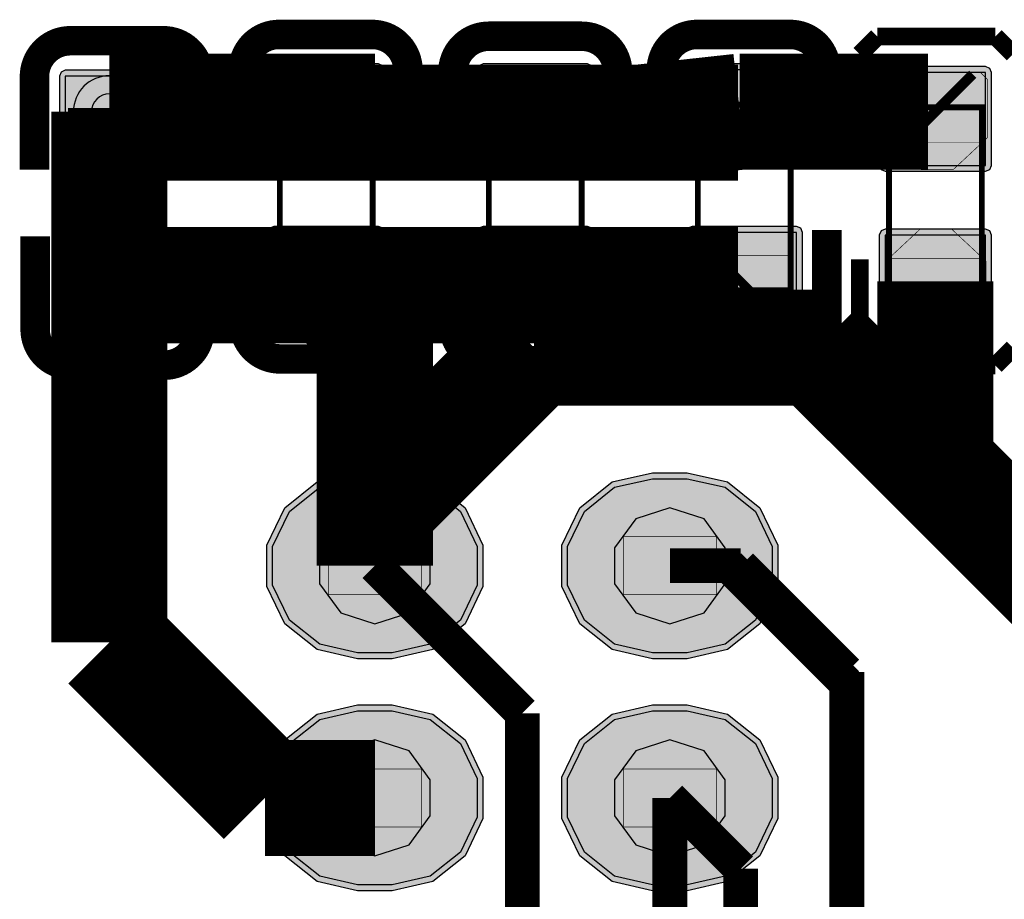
# Model space of a CAD drawing. Header units: millimetres. Extents: x -8 to 125, y -6 to 113.
# Tile 140 of 142: x 106 to 114, y 89 to 96. Entities that reach past the tile are written whole.
import ezdxf

# ---------------------------------------------------------------- set-up
doc = ezdxf.new("R2010")
doc.units = ezdxf.units.MM
for name, color, linetype, true_color in [('Bottom Layer', 7, 'Continuous', 0x0000ff), ('Bottom Paste Mask Layer', 7, 'Continuous', 0x800000), ('Bottom Silkscreen Layer', 7, 'Continuous', 0x66cc33), ('Bottom Solder Mask Layer', 7, 'Continuous', 0xaa00ff), ('Component Marking Layer', 7, 'Continuous', 0x66ffcc), ('Component Shape Layer', 7, 'Continuous', 0x00cccc), ('Hole Layer', 7, 'Continuous', 0x222222), ('Inner1', 7, 'Continuous', 0x999966), ('Multi-Layer', 7, 'Continuous', 0xc0c0c0), ('Pin Soldering Layer', 7, 'Continuous', 0xcc9999), ('Top Layer', 7, 'Continuous', 0xff0000), ('Top Paste Mask Layer', 7, 'Continuous', 0x808080), ('Top Solder Mask Layer', 7, 'Continuous', 0x800080)]:
    doc.layers.add(name, color=color, linetype=linetype, true_color=true_color)

msp = doc.modelspace()

# ---------------------------------------------------------------- hatches: boundary and pattern name
at = {"layer": 'Bottom Layer'}
for points in [[(107.1999, 95.8105), (106.2999, 95.8105), (106.2999, 95.0105), (107.1999, 95.0105)], [(108.9973, 95.8648), (108.0973, 95.8648), (108.0973, 95.0648), (108.9973, 95.0648)], [(109.8973, 95.0648), (110.7973, 95.0648), (110.7973, 95.8648), (109.8973, 95.8648)], [(112.5973, 95.8648), (111.6973, 95.8648), (111.6973, 95.0648), (112.5973, 95.0648)], [(114.2242, 95.8421), (113.3602, 95.8421), (113.3602, 95.0421), (114.2242, 95.0421)], [(108.9973, 94.4648), (108.0973, 94.4648), (108.0973, 93.6648), (108.9973, 93.6648)], [(109.8973, 93.6648), (110.7973, 93.6648), (110.7973, 94.4648), (109.8973, 94.4648)], [(112.5973, 94.4648), (111.6973, 94.4648), (111.6973, 93.6648), (112.5973, 93.6648)], [(107.1999, 94.4104), (106.2999, 94.4104), (106.2999, 93.6104), (107.1999, 93.6104)], [(114.2242, 94.4423), (113.3602, 94.4423), (113.3602, 93.6423), (114.2242, 93.6423)], [(108.816, 90.8432), (108.4906, 90.9175), (108.2297, 91.1256), (108.0848, 91.4263), (108.0848, 91.7601), (108.2297, 92.0608), (108.4906, 92.2689), (108.816, 92.3432), (109.1161, 92.3432), (109.4416, 92.2689), (109.7025, 92.0608), (109.8473, 91.7601), (109.8473, 91.4263), (109.7025, 91.1256), (109.4416, 90.9175), (109.1161, 90.8432)], [(111.356, 90.8432), (111.0306, 90.9175), (110.7697, 91.1256), (110.6248, 91.4263), (110.6248, 91.7601), (110.7697, 92.0608), (111.0306, 92.2689), (111.356, 92.3432), (111.6561, 92.3432), (111.9816, 92.2689), (112.2425, 92.0608), (112.3873, 91.7601), (112.3873, 91.4263), (112.2425, 91.1256), (111.9816, 90.9175), (111.6561, 90.8432)], [(108.816, 88.8432), (108.4906, 88.9175), (108.2297, 89.1256), (108.0848, 89.4263), (108.0848, 89.7601), (108.2297, 90.0608), (108.4906, 90.2689), (108.816, 90.3432), (109.1161, 90.3432), (109.4416, 90.2689), (109.7025, 90.0608), (109.8473, 89.7601), (109.8473, 89.4263), (109.7025, 89.1256), (109.4416, 88.9175), (109.1161, 88.8432)], [(111.356, 88.8432), (111.0306, 88.9175), (110.7697, 89.1256), (110.6248, 89.4263), (110.6248, 89.7601), (110.7697, 90.0608), (111.0306, 90.2689), (111.356, 90.3432), (111.6561, 90.3432), (111.9816, 90.2689), (112.2425, 90.0608), (112.3873, 89.7601), (112.3873, 89.4263), (112.2425, 89.1256), (111.9816, 88.9175), (111.6561, 88.8432)]]:
    msp.add_hatch(color=256, dxfattribs=at).paths.add_polyline_path(points)
at = {"layer": 'Bottom Paste Mask Layer'}
for points in [[(107.1999, 95.8105), (106.2999, 95.8105), (106.2999, 95.0105), (107.1999, 95.0105)], [(108.9973, 95.8648), (108.0973, 95.8648), (108.0973, 95.0648), (108.9973, 95.0648)], [(109.8973, 95.0648), (110.7973, 95.0648), (110.7973, 95.8648), (109.8973, 95.8648)], [(112.5973, 95.8648), (111.6973, 95.8648), (111.6973, 95.0648), (112.5973, 95.0648)], [(113.9465, 95.0062), (113.67, 95.0062), (113.3762, 95.2804), (113.3762, 95.7837), (113.4402, 95.8477), (114.1762, 95.8477), (114.2402, 95.7837), (114.2402, 95.2804)], [(108.9973, 94.4648), (108.0973, 94.4648), (108.0973, 93.6648), (108.9973, 93.6648)], [(109.8973, 93.6648), (110.7973, 93.6648), (110.7973, 94.4648), (109.8973, 94.4648)], [(112.5973, 94.4648), (111.6973, 94.4648), (111.6973, 93.6648), (112.5973, 93.6648)], [(113.9352, 94.4906), (113.6587, 94.4906), (113.3649, 94.2164), (113.3649, 93.7131), (113.429, 93.6491), (114.1649, 93.6491), (114.229, 93.7131), (114.229, 94.2164)], [(107.1999, 94.4104), (106.2999, 94.4104), (106.2999, 93.6104), (107.1999, 93.6104)]]:
    msp.add_hatch(color=256, dxfattribs=at).paths.add_polyline_path(points)
at = {"layer": 'Bottom Solder Mask Layer'}
for points in [[(108.9973, 95.9156), (108.0973, 95.9156), (108.0613, 95.9007), (108.0465, 95.8648), (108.0465, 95.0648), (108.0613, 95.0289), (108.0973, 95.014), (108.9973, 95.014), (109.0332, 95.0289), (109.0481, 95.0648), (109.0481, 95.8648), (109.0332, 95.9007)], [(109.8973, 95.014), (110.7973, 95.014), (110.8332, 95.0289), (110.8481, 95.0648), (110.8481, 95.8648), (110.8332, 95.9007), (110.7973, 95.9156), (109.8973, 95.9156), (109.8613, 95.9007), (109.8465, 95.8648), (109.8465, 95.0648), (109.8613, 95.0289)], [(112.5973, 95.9156), (111.6973, 95.9156), (111.6613, 95.9007), (111.6465, 95.8648), (111.6465, 95.0648), (111.6613, 95.0289), (111.6973, 95.014), (112.5973, 95.014), (112.6332, 95.0289), (112.6481, 95.0648), (112.6481, 95.8648), (112.6332, 95.9007)], [(114.2242, 95.8929), (113.3602, 95.8929), (113.3243, 95.878), (113.3094, 95.8421), (113.3094, 95.0421), (113.3243, 95.0062), (113.3602, 94.9913), (114.2242, 94.9913), (114.2602, 95.0062), (114.275, 95.0421), (114.275, 95.8421), (114.2602, 95.878)], [(107.1999, 95.8613), (106.2999, 95.8613), (106.264, 95.8464), (106.2491, 95.8105), (106.2491, 95.0105), (106.264, 94.9746), (106.2999, 94.9597), (107.1999, 94.9597), (107.2358, 94.9746), (107.2507, 95.0105), (107.2507, 95.8105), (107.2358, 95.8464)], [(107.1999, 94.4612), (106.2999, 94.4612), (106.264, 94.4464), (106.2491, 94.4104), (106.2491, 93.6104), (106.264, 93.5745), (106.2999, 93.5596), (107.1999, 93.5596), (107.2358, 93.5745), (107.2507, 93.6104), (107.2507, 94.4104), (107.2358, 94.4464)], [(108.9973, 94.5156), (108.0973, 94.5156), (108.0613, 94.5007), (108.0465, 94.4648), (108.0465, 93.6648), (108.0613, 93.6288), (108.0973, 93.614), (108.9973, 93.614), (109.0332, 93.6288), (109.0481, 93.6648), (109.0481, 94.4648), (109.0332, 94.5007)], [(109.8973, 93.614), (110.7973, 93.614), (110.8332, 93.6288), (110.8481, 93.6648), (110.8481, 94.4648), (110.8332, 94.5007), (110.7973, 94.5156), (109.8973, 94.5156), (109.8613, 94.5007), (109.8465, 94.4648), (109.8465, 93.6648), (109.8613, 93.6288)], [(112.5973, 94.5156), (111.6973, 94.5156), (111.6613, 94.5007), (111.6465, 94.4648), (111.6465, 93.6648), (111.6613, 93.6288), (111.6973, 93.614), (112.5973, 93.614), (112.6332, 93.6288), (112.6481, 93.6648), (112.6481, 94.4648), (112.6332, 94.5007)], [(114.2242, 94.4931), (113.3602, 94.4931), (113.3243, 94.4782), (113.3094, 94.4423), (113.3094, 93.6423), (113.3243, 93.6064), (113.3602, 93.5915), (114.2242, 93.5915), (114.2602, 93.6064), (114.275, 93.6423), (114.275, 94.4423), (114.2602, 94.4782)]]:
    msp.add_hatch(color=256, dxfattribs=at).paths.add_polyline_path(points)
at = {"layer": 'Component Marking Layer'}
for points in [[(107.0899, 95.5105, 1), (107.2099, 95.5105, 1)], [(108.8873, 95.5648, 1), (109.0073, 95.5648, 1)], [(112.4873, 95.5648, 1), (112.6073, 95.5648, 1)], [(109.8873, 93.9648, 1), (110.0073, 93.9648, 1)], [(113.3322, 93.9422, 1), (113.4522, 93.9422, 1)]]:
    msp.add_hatch(color=256, dxfattribs=at).paths.add_polyline_path(points)
at = {"layer": 'Hole Layer'}
for points in [[(108.9658, 92.0933), (108.6719, 91.9978), (108.4902, 91.7478), (108.4902, 91.4387), (108.6719, 91.1886), (108.9658, 91.0931), (108.9661, 91.0931), (109.2601, 91.1886), (109.4417, 91.4387), (109.4417, 91.7478), (109.2601, 91.9978), (108.9661, 92.0933)], [(111.5058, 92.0933), (111.2119, 91.9978), (111.0302, 91.7478), (111.0302, 91.4387), (111.2119, 91.1886), (111.5058, 91.0931), (111.5061, 91.0931), (111.8001, 91.1886), (111.9817, 91.4387), (111.9817, 91.7478), (111.8001, 91.9978), (111.5061, 92.0933)], [(108.9658, 90.0933), (108.6719, 89.9978), (108.4902, 89.7478), (108.4902, 89.4387), (108.6719, 89.1886), (108.9658, 89.0931), (108.9661, 89.0931), (109.2601, 89.1886), (109.4417, 89.4387), (109.4417, 89.7478), (109.2601, 89.9978), (108.9661, 90.0933)], [(111.5058, 90.0933), (111.2119, 89.9978), (111.0302, 89.7478), (111.0302, 89.4387), (111.2119, 89.1886), (111.5058, 89.0931), (111.5061, 89.0931), (111.8001, 89.1886), (111.9817, 89.4387), (111.9817, 89.7478), (111.8001, 89.9978), (111.5061, 90.0933)]]:
    msp.add_hatch(color=256, dxfattribs=at).paths.add_polyline_path(points)
at = {"layer": 'Multi-Layer'}
for points in [[(108.816, 90.8432), (108.4906, 90.9175), (108.2297, 91.1256), (108.0848, 91.4263), (108.0848, 91.7601), (108.2297, 92.0608), (108.4906, 92.2689), (108.816, 92.3432), (109.1161, 92.3432), (109.4416, 92.2689), (109.7025, 92.0608), (109.8473, 91.7601), (109.8473, 91.4263), (109.7025, 91.1256), (109.4416, 90.9175), (109.1161, 90.8432)], [(108.816, 90.8432), (108.4906, 90.9175), (108.2297, 91.1256), (108.0848, 91.4263), (108.0848, 91.7601), (108.2297, 92.0608), (108.4906, 92.2689), (108.816, 92.3432), (109.1161, 92.3432), (109.4416, 92.2689), (109.7025, 92.0608), (109.8473, 91.7601), (109.8473, 91.4263), (109.7025, 91.1256), (109.4416, 90.9175), (109.1161, 90.8432)], [(108.816, 90.8432), (108.4906, 90.9175), (108.2297, 91.1256), (108.0848, 91.4263), (108.0848, 91.7601), (108.2297, 92.0608), (108.4906, 92.2689), (108.816, 92.3432), (109.1161, 92.3432), (109.4416, 92.2689), (109.7025, 92.0608), (109.8473, 91.7601), (109.8473, 91.4263), (109.7025, 91.1256), (109.4416, 90.9175), (109.1161, 90.8432)], [(111.356, 90.8432), (111.0306, 90.9175), (110.7697, 91.1256), (110.6248, 91.4263), (110.6248, 91.7601), (110.7697, 92.0608), (111.0306, 92.2689), (111.356, 92.3432), (111.6561, 92.3432), (111.9816, 92.2689), (112.2425, 92.0608), (112.3873, 91.7601), (112.3873, 91.4263), (112.2425, 91.1256), (111.9816, 90.9175), (111.6561, 90.8432)], [(111.356, 90.8432), (111.0306, 90.9175), (110.7697, 91.1256), (110.6248, 91.4263), (110.6248, 91.7601), (110.7697, 92.0608), (111.0306, 92.2689), (111.356, 92.3432), (111.6561, 92.3432), (111.9816, 92.2689), (112.2425, 92.0608), (112.3873, 91.7601), (112.3873, 91.4263), (112.2425, 91.1256), (111.9816, 90.9175), (111.6561, 90.8432)], [(111.356, 90.8432), (111.0306, 90.9175), (110.7697, 91.1256), (110.6248, 91.4263), (110.6248, 91.7601), (110.7697, 92.0608), (111.0306, 92.2689), (111.356, 92.3432), (111.6561, 92.3432), (111.9816, 92.2689), (112.2425, 92.0608), (112.3873, 91.7601), (112.3873, 91.4263), (112.2425, 91.1256), (111.9816, 90.9175), (111.6561, 90.8432)], [(108.816, 88.8432), (108.4906, 88.9175), (108.2297, 89.1256), (108.0848, 89.4263), (108.0848, 89.7601), (108.2297, 90.0608), (108.4906, 90.2689), (108.816, 90.3432), (109.1161, 90.3432), (109.4416, 90.2689), (109.7025, 90.0608), (109.8473, 89.7601), (109.8473, 89.4263), (109.7025, 89.1256), (109.4416, 88.9175), (109.1161, 88.8432)], [(108.816, 88.8432), (108.4906, 88.9175), (108.2297, 89.1256), (108.0848, 89.4263), (108.0848, 89.7601), (108.2297, 90.0608), (108.4906, 90.2689), (108.816, 90.3432), (109.1161, 90.3432), (109.4416, 90.2689), (109.7025, 90.0608), (109.8473, 89.7601), (109.8473, 89.4263), (109.7025, 89.1256), (109.4416, 88.9175), (109.1161, 88.8432)], [(108.816, 88.8432), (108.4906, 88.9175), (108.2297, 89.1256), (108.0848, 89.4263), (108.0848, 89.7601), (108.2297, 90.0608), (108.4906, 90.2689), (108.816, 90.3432), (109.1161, 90.3432), (109.4416, 90.2689), (109.7025, 90.0608), (109.8473, 89.7601), (109.8473, 89.4263), (109.7025, 89.1256), (109.4416, 88.9175), (109.1161, 88.8432)], [(111.356, 88.8432), (111.0306, 88.9175), (110.7697, 89.1256), (110.6248, 89.4263), (110.6248, 89.7601), (110.7697, 90.0608), (111.0306, 90.2689), (111.356, 90.3432), (111.6561, 90.3432), (111.9816, 90.2689), (112.2425, 90.0608), (112.3873, 89.7601), (112.3873, 89.4263), (112.2425, 89.1256), (111.9816, 88.9175), (111.6561, 88.8432)], [(111.356, 88.8432), (111.0306, 88.9175), (110.7697, 89.1256), (110.6248, 89.4263), (110.6248, 89.7601), (110.7697, 90.0608), (111.0306, 90.2689), (111.356, 90.3432), (111.6561, 90.3432), (111.9816, 90.2689), (112.2425, 90.0608), (112.3873, 89.7601), (112.3873, 89.4263), (112.2425, 89.1256), (111.9816, 88.9175), (111.6561, 88.8432)], [(111.356, 88.8432), (111.0306, 88.9175), (110.7697, 89.1256), (110.6248, 89.4263), (110.6248, 89.7601), (110.7697, 90.0608), (111.0306, 90.2689), (111.356, 90.3432), (111.6561, 90.3432), (111.9816, 90.2689), (112.2425, 90.0608), (112.3873, 89.7601), (112.3873, 89.4263), (112.2425, 89.1256), (111.9816, 88.9175), (111.6561, 88.8432)]]:
    msp.add_hatch(color=256, dxfattribs=at).paths.add_polyline_path(points)
at = {"layer": 'Pin Soldering Layer'}
for points in [[(108.9473, 95.5648), (108.1473, 95.5648), (108.1473, 95.2648), (108.9473, 95.2648)], [(109.9473, 95.5648), (110.7473, 95.5648), (110.7473, 95.2648), (109.9473, 95.2648)], [(112.5473, 95.5648), (111.7473, 95.5648), (111.7473, 95.2648), (112.5473, 95.2648)], [(107.1499, 95.5105), (106.3499, 95.5105), (106.3499, 95.2105), (107.1499, 95.2105)], [(113.3922, 95.5421), (113.3922, 95.2421), (114.1922, 95.2421), (114.1922, 95.5421)], [(107.1499, 93.9105), (106.3499, 93.9105), (106.3499, 94.2105), (107.1499, 94.2105)], [(108.9473, 93.9648), (108.1473, 93.9648), (108.1473, 94.2648), (108.9473, 94.2648)], [(109.9473, 93.9648), (110.7473, 93.9648), (110.7473, 94.2648), (109.9473, 94.2648)], [(112.5473, 93.9648), (111.7473, 93.9648), (111.7473, 94.2648), (112.5473, 94.2648)], [(113.3922, 94.2423), (113.3922, 93.9423), (114.1922, 93.9423), (114.1922, 94.2423)], [(108.5661, 91.8432), (109.3661, 91.8432), (109.3661, 91.3432), (108.5661, 91.3432)], [(111.1061, 91.8432), (111.9061, 91.8432), (111.9061, 91.3432), (111.1061, 91.3432)], [(108.5661, 89.8432), (109.3661, 89.8432), (109.3661, 89.3432), (108.5661, 89.3432)], [(111.1061, 89.8432), (111.9061, 89.8432), (111.9061, 89.3432), (111.1061, 89.3432)]]:
    msp.add_hatch(color=256, dxfattribs=at).paths.add_polyline_path(points)
at = {"layer": 'Top Layer'}
for points in [[(108.816, 90.8432), (108.4906, 90.9175), (108.2297, 91.1256), (108.0848, 91.4263), (108.0848, 91.7601), (108.2297, 92.0608), (108.4906, 92.2689), (108.816, 92.3432), (109.1161, 92.3432), (109.4416, 92.2689), (109.7025, 92.0608), (109.8473, 91.7601), (109.8473, 91.4263), (109.7025, 91.1256), (109.4416, 90.9175), (109.1161, 90.8432)], [(111.356, 90.8432), (111.0306, 90.9175), (110.7697, 91.1256), (110.6248, 91.4263), (110.6248, 91.7601), (110.7697, 92.0608), (111.0306, 92.2689), (111.356, 92.3432), (111.6561, 92.3432), (111.9816, 92.2689), (112.2425, 92.0608), (112.3873, 91.7601), (112.3873, 91.4263), (112.2425, 91.1256), (111.9816, 90.9175), (111.6561, 90.8432)], [(108.816, 88.8432), (108.4906, 88.9175), (108.2297, 89.1256), (108.0848, 89.4263), (108.0848, 89.7601), (108.2297, 90.0608), (108.4906, 90.2689), (108.816, 90.3432), (109.1161, 90.3432), (109.4416, 90.2689), (109.7025, 90.0608), (109.8473, 89.7601), (109.8473, 89.4263), (109.7025, 89.1256), (109.4416, 88.9175), (109.1161, 88.8432)], [(111.356, 88.8432), (111.0306, 88.9175), (110.7697, 89.1256), (110.6248, 89.4263), (110.6248, 89.7601), (110.7697, 90.0608), (111.0306, 90.2689), (111.356, 90.3432), (111.6561, 90.3432), (111.9816, 90.2689), (112.2425, 90.0608), (112.3873, 89.7601), (112.3873, 89.4263), (112.2425, 89.1256), (111.9816, 88.9175), (111.6561, 88.8432)]]:
    msp.add_hatch(color=256, dxfattribs=at).paths.add_polyline_path(points)
at = {"layer": 'Top Paste Mask Layer'}
for points in [[(108.816, 90.8432), (108.4906, 90.9175), (108.2297, 91.1256), (108.0848, 91.4263), (108.0848, 91.7601), (108.2297, 92.0608), (108.4906, 92.2689), (108.816, 92.3432), (109.1161, 92.3432), (109.4416, 92.2689), (109.7025, 92.0608), (109.8473, 91.7601), (109.8473, 91.4263), (109.7025, 91.1256), (109.4416, 90.9175), (109.1161, 90.8432)], [(111.356, 90.8432), (111.0306, 90.9175), (110.7697, 91.1256), (110.6248, 91.4263), (110.6248, 91.7601), (110.7697, 92.0608), (111.0306, 92.2689), (111.356, 92.3432), (111.6561, 92.3432), (111.9816, 92.2689), (112.2425, 92.0608), (112.3873, 91.7601), (112.3873, 91.4263), (112.2425, 91.1256), (111.9816, 90.9175), (111.6561, 90.8432)], [(108.816, 88.8432), (108.4906, 88.9175), (108.2297, 89.1256), (108.0848, 89.4263), (108.0848, 89.7601), (108.2297, 90.0608), (108.4906, 90.2689), (108.816, 90.3432), (109.1161, 90.3432), (109.4416, 90.2689), (109.7025, 90.0608), (109.8473, 89.7601), (109.8473, 89.4263), (109.7025, 89.1256), (109.4416, 88.9175), (109.1161, 88.8432)], [(111.356, 88.8432), (111.0306, 88.9175), (110.7697, 89.1256), (110.6248, 89.4263), (110.6248, 89.7601), (110.7697, 90.0608), (111.0306, 90.2689), (111.356, 90.3432), (111.6561, 90.3432), (111.9816, 90.2689), (112.2425, 90.0608), (112.3873, 89.7601), (112.3873, 89.4263), (112.2425, 89.1256), (111.9816, 88.9175), (111.6561, 88.8432)]]:
    msp.add_hatch(color=256, dxfattribs=at).paths.add_polyline_path(points)
at = {"layer": 'Top Solder Mask Layer'}
for points in [[(108.816, 90.7924), (108.4686, 90.8717), (108.1899, 91.0939), (108.0353, 91.415), (108.0353, 91.7714), (108.1899, 92.0925), (108.4686, 92.3147), (108.816, 92.394), (109.1161, 92.394), (109.4636, 92.3147), (109.7422, 92.0925), (109.8969, 91.7714), (109.8969, 91.415), (109.7422, 91.0939), (109.4636, 90.8717), (109.1161, 90.7924)], [(111.356, 90.7924), (111.0086, 90.8717), (110.73, 91.0939), (110.5753, 91.415), (110.5753, 91.7714), (110.73, 92.0925), (111.0086, 92.3147), (111.356, 92.394), (111.6561, 92.394), (112.0036, 92.3147), (112.2822, 92.0925), (112.4369, 91.7714), (112.4369, 91.415), (112.2822, 91.0939), (112.0036, 90.8717), (111.6561, 90.7924)], [(108.816, 88.7924), (108.4686, 88.8717), (108.1899, 89.0939), (108.0353, 89.415), (108.0353, 89.7714), (108.1899, 90.0925), (108.4686, 90.3147), (108.816, 90.394), (109.1161, 90.394), (109.4636, 90.3147), (109.7422, 90.0925), (109.8969, 89.7714), (109.8969, 89.415), (109.7422, 89.0939), (109.4636, 88.8717), (109.1161, 88.7924)], [(111.356, 88.7924), (111.0086, 88.8717), (110.73, 89.0939), (110.5753, 89.415), (110.5753, 89.7714), (110.73, 90.0925), (111.0086, 90.3147), (111.356, 90.394), (111.6561, 90.394), (112.0036, 90.3147), (112.2822, 90.0925), (112.4369, 89.7714), (112.4369, 89.415), (112.2822, 89.0939), (112.0036, 88.8717), (111.6561, 88.7924)]]:
    msp.add_hatch(color=256, dxfattribs=at).paths.add_polyline_path(points)

# ---------------------------------------------------------------- linework, layer by layer
at = {"layer": 'Bottom Layer'}
for points, const_width in [([(111.2522, 95.4105), (112.1079, 95.5042)], 1), ([(112.1079, 95.5042), (112.1473, 95.4648)], 1), ([(112.1079, 95.5042), (113.7301, 95.5042)], 1), ([(113.7301, 95.5042), (113.7922, 95.4421)], 1), ([(111.2522, 95.4105), (106.7499, 95.4105)], 1), ([(112.0929, 95.4105), (111.2522, 95.4105)], 1), ([(112.1473, 95.4648), (112.0929, 95.4105)], 1), ([(112.1473, 94.0648), (112.0929, 94.0104)], 1), ([(113.7922, 94.0423), (113.7922, 92.4562)], 1), ([(108.5812, 94.0104), (106.7499, 94.0104)], 1), ([(108.9661, 93.6255), (108.5812, 94.0104)], 1), ([(112.0929, 94.0104), (108.5812, 94.0104)], 1), ([(108.9661, 91.5932), (108.9661, 93.6255)], 1), ([(113.7922, 92.4562), (116.8402, 89.4082)], 1), ([(108.9661, 91.5932), (110.2362, 90.3231)], 0.3), ([(112.1152, 91.5932), (111.5061, 91.5932)], 0.3), ([(112.1152, 91.5932), (113.0302, 90.6782)], 0.3), ([(113.0302, 90.6782), (113.0302, 86.5126)], 0.3), ([(110.2362, 90.3231), (110.2362, 87.7318)], 0.3), ([(111.5061, 89.5932), (112.1158, 88.9835)], 0.3), ([(112.1158, 88.9835), (112.1158, 87.3762)], 0.3)]:
    msp.add_lwpolyline(points, dxfattribs=dict(at, const_width=const_width))
for points in [[(107.1999, 95.8105), (106.2999, 95.8105), (106.2999, 95.0105), (107.1999, 95.0105)], [(108.9973, 95.8648), (108.0973, 95.8648), (108.0973, 95.0648), (108.9973, 95.0648)], [(109.8973, 95.0648), (110.7973, 95.0648), (110.7973, 95.8648), (109.8973, 95.8648)], [(112.5973, 95.8648), (111.6973, 95.8648), (111.6973, 95.0648), (112.5973, 95.0648)], [(114.2242, 95.8421), (113.3602, 95.8421), (113.3602, 95.0421), (114.2242, 95.0421)], [(108.9973, 94.4648), (108.0973, 94.4648), (108.0973, 93.6648), (108.9973, 93.6648)], [(109.8973, 93.6648), (110.7973, 93.6648), (110.7973, 94.4648), (109.8973, 94.4648)], [(112.5973, 94.4648), (111.6973, 94.4648), (111.6973, 93.6648), (112.5973, 93.6648)], [(107.1999, 94.4104), (106.2999, 94.4104), (106.2999, 93.6104), (107.1999, 93.6104)], [(114.2242, 94.4423), (113.3602, 94.4423), (113.3602, 93.6423), (114.2242, 93.6423)], [(108.816, 90.8432), (108.4906, 90.9175), (108.2297, 91.1256), (108.0848, 91.4263), (108.0848, 91.7601), (108.2297, 92.0608), (108.4906, 92.2689), (108.816, 92.3432), (109.1161, 92.3432), (109.4416, 92.2689), (109.7025, 92.0608), (109.8473, 91.7601), (109.8473, 91.4263), (109.7025, 91.1256), (109.4416, 90.9175), (109.1161, 90.8432)], [(111.356, 90.8432), (111.0306, 90.9175), (110.7697, 91.1256), (110.6248, 91.4263), (110.6248, 91.7601), (110.7697, 92.0608), (111.0306, 92.2689), (111.356, 92.3432), (111.6561, 92.3432), (111.9816, 92.2689), (112.2425, 92.0608), (112.3873, 91.7601), (112.3873, 91.4263), (112.2425, 91.1256), (111.9816, 90.9175), (111.6561, 90.8432)], [(108.816, 88.8432), (108.4906, 88.9175), (108.2297, 89.1256), (108.0848, 89.4263), (108.0848, 89.7601), (108.2297, 90.0608), (108.4906, 90.2689), (108.816, 90.3432), (109.1161, 90.3432), (109.4416, 90.2689), (109.7025, 90.0608), (109.8473, 89.7601), (109.8473, 89.4263), (109.7025, 89.1256), (109.4416, 88.9175), (109.1161, 88.8432)], [(111.356, 88.8432), (111.0306, 88.9175), (110.7697, 89.1256), (110.6248, 89.4263), (110.6248, 89.7601), (110.7697, 90.0608), (111.0306, 90.2689), (111.356, 90.3432), (111.6561, 90.3432), (111.9816, 90.2689), (112.2425, 90.0608), (112.3873, 89.7601), (112.3873, 89.4263), (112.2425, 89.1256), (111.9816, 88.9175), (111.6561, 88.8432)]]:
    msp.add_lwpolyline(points, close=True, dxfattribs=at)
at = {"layer": 'Bottom Paste Mask Layer'}
for points in [[(107.1999, 95.8105), (106.2999, 95.8105), (106.2999, 95.0105), (107.1999, 95.0105)], [(108.9973, 95.8648), (108.0973, 95.8648), (108.0973, 95.0648), (108.9973, 95.0648)], [(109.8973, 95.0648), (110.7973, 95.0648), (110.7973, 95.8648), (109.8973, 95.8648)], [(112.5973, 95.8648), (111.6973, 95.8648), (111.6973, 95.0648), (112.5973, 95.0648)], [(108.9973, 94.4648), (108.0973, 94.4648), (108.0973, 93.6648), (108.9973, 93.6648)], [(109.8973, 93.6648), (110.7973, 93.6648), (110.7973, 94.4648), (109.8973, 94.4648)], [(112.5973, 94.4648), (111.6973, 94.4648), (111.6973, 93.6648), (112.5973, 93.6648)], [(107.1999, 94.4104), (106.2999, 94.4104), (106.2999, 93.6104), (107.1999, 93.6104)]]:
    msp.add_lwpolyline(points, close=True, dxfattribs=at)
at = {"layer": 'Bottom Paste Mask Layer', "const_width": 0.00508}
for points in [[(113.9465, 95.0062), (113.67, 95.0062), (113.3762, 95.2804), (113.3762, 95.7837), (113.4402, 95.8477), (114.1762, 95.8477), (114.2402, 95.7837), (114.2402, 95.2804)], [(113.9465, 95.0062), (113.67, 95.0062), (113.3762, 95.2804), (113.3762, 95.7837), (113.4402, 95.8477), (114.1762, 95.8477), (114.2402, 95.7837), (114.2402, 95.2804)], [(113.9352, 94.4906), (113.6587, 94.4906), (113.3649, 94.2164), (113.3649, 93.7131), (113.429, 93.6491), (114.1649, 93.6491), (114.229, 93.7131), (114.229, 94.2164)], [(113.9352, 94.4906), (113.6587, 94.4906), (113.3649, 94.2164), (113.3649, 93.7131), (113.429, 93.6491), (114.1649, 93.6491), (114.229, 93.7131), (114.229, 94.2164)]]:
    msp.add_lwpolyline(points, close=True, dxfattribs=at)
at = {"layer": 'Bottom Silkscreen Layer', "const_width": 0.254}
for points in [[(106.3443, 96.116, 0.414214), (106.0345, 95.8061)], [(106.3443, 96.116, 0.414214), (106.0345, 95.8061)], [(107.4541, 95.8061, 0.414239), (107.1443, 96.116)], [(107.4541, 95.8061, 0.414239), (107.1443, 96.116)], [(108.1416, 96.1703, 0.414214), (107.8318, 95.8605)], [(108.1416, 96.1703, 0.414214), (107.8318, 95.8605)], [(109.2515, 95.8605, 0.414239), (108.9416, 96.1703)], [(109.2515, 95.8605, 0.414239), (108.9416, 96.1703)], [(109.9471, 96.1548, 0.414214), (109.6372, 95.845)], [(109.9471, 96.1548, 0.414214), (109.6372, 95.845)], [(111.0569, 95.845, 0.414239), (110.747, 96.1548)], [(111.0569, 95.845, 0.414239), (110.747, 96.1548)], [(111.7417, 96.1703, 0.414214), (111.4318, 95.8605)], [(111.7417, 96.1703, 0.414214), (111.4318, 95.8605)], [(112.8515, 95.8605, 0.414239), (112.5416, 96.1703)], [(112.8515, 95.8605, 0.414239), (112.5416, 96.1703)], [(107.8376, 93.6846, 0.414239), (108.1475, 93.3748)], [(107.8376, 93.6846, 0.414239), (108.1475, 93.3748)], [(108.9475, 93.3748, 0.414214), (109.2573, 93.6846)], [(108.9475, 93.3748, 0.414214), (109.2573, 93.6846)], [(109.643, 93.6691, 0.414239), (109.9529, 93.3593)], [(109.643, 93.6691, 0.414239), (109.9529, 93.3593)], [(110.7529, 93.3593, 0.414214), (111.0627, 93.6691)], [(110.7529, 93.3593, 0.414214), (111.0627, 93.6691)], [(111.4376, 93.6846, 0.414239), (111.7475, 93.3748)], [(111.4376, 93.6846, 0.414239), (111.7475, 93.3748)], [(112.5475, 93.3748, 0.414214), (112.8573, 93.6846)], [(112.5475, 93.3748, 0.414214), (112.8573, 93.6846)], [(106.0403, 93.6303, 0.414239), (106.3502, 93.3204)], [(106.0403, 93.6303, 0.414239), (106.3502, 93.3204)], [(107.1501, 93.3204, 0.414214), (107.46, 93.6303)], [(107.1501, 93.3204, 0.414214), (107.46, 93.6303)]]:
    msp.add_lwpolyline(points, format="xyb", dxfattribs=at)
at = {"layer": 'Bottom Silkscreen Layer'}
for points, const_width in [([(106.3443, 96.1159), (107.1443, 96.1159)], 0.254), ([(106.3443, 96.1159), (107.1443, 96.1159)], 0.254), ([(108.1416, 96.1702), (108.9416, 96.1702)], 0.254), ([(108.1416, 96.1702), (108.9416, 96.1702)], 0.254), ([(110.747, 96.1548), (109.947, 96.1548)], 0.254), ([(110.747, 96.1548), (109.947, 96.1548)], 0.254), ([(111.7417, 96.1702), (112.5416, 96.1702)], 0.254), ([(111.7417, 96.1702), (112.5416, 96.1702)], 0.254), ([(113.2932, 96.1528), (113.1409, 96.0005)], 0.1524), ([(113.2932, 96.1528), (113.1409, 96.0005)], 0.1524), ([(114.3097, 96.1528), (113.2932, 96.1528)], 0.1524), ([(114.3097, 96.1528), (113.2932, 96.1528)], 0.1524), ([(114.4621, 96.0005), (114.3097, 96.1528)], 0.1524), ([(114.4621, 96.0005), (114.3097, 96.1528)], 0.1524), ([(113.1409, 96.0005), (113.1409, 95.2385)], 0.152), ([(113.1409, 96.0005), (113.1409, 95.2385)], 0.152), ([(107.8318, 95.0604), (107.8318, 95.8604)], 0.254), ([(107.8318, 95.0604), (107.8318, 95.8604)], 0.254), ([(109.2514, 95.0604), (109.2514, 95.8604)], 0.254), ([(109.2514, 95.0604), (109.2514, 95.8604)], 0.254), ([(111.4318, 95.0604), (111.4318, 95.8604)], 0.254), ([(111.4318, 95.0604), (111.4318, 95.8604)], 0.254), ([(112.8514, 95.0604), (112.8514, 95.8604)], 0.254), ([(112.8514, 95.0604), (112.8514, 95.8604)], 0.254), ([(106.0345, 95.0061), (106.0345, 95.8061)], 0.254), ([(106.0345, 95.0061), (106.0345, 95.8061)], 0.254), ([(107.4541, 95.0061), (107.4541, 95.8061)], 0.254), ([(107.4541, 95.0061), (107.4541, 95.8061)], 0.254), ([(109.6372, 95.0451), (109.6372, 95.845)], 0.254), ([(109.6372, 95.0451), (109.6372, 95.845)], 0.254), ([(111.0569, 95.0451), (111.0569, 95.845)], 0.254), ([(111.0569, 95.0451), (111.0569, 95.845)], 0.254), ([(106.0403, 94.4302), (106.0403, 93.6302)], 0.254), ([(106.0403, 94.4302), (106.0403, 93.6302)], 0.254), ([(107.46, 94.4302), (107.46, 93.6302)], 0.254), ([(107.46, 94.4302), (107.46, 93.6302)], 0.254), ([(107.8376, 94.4845), (107.8376, 93.6845)], 0.254), ([(107.8376, 94.4845), (107.8376, 93.6845)], 0.254), ([(109.2573, 94.4845), (109.2573, 93.6845)], 0.254), ([(109.2573, 94.4845), (109.2573, 93.6845)], 0.254), ([(109.6431, 94.4692), (109.6431, 93.6692)], 0.254), ([(109.6431, 94.4692), (109.6431, 93.6692)], 0.254), ([(111.0627, 94.4692), (111.0627, 93.6692)], 0.254), ([(111.0627, 94.4692), (111.0627, 93.6692)], 0.254), ([(111.4376, 94.4845), (111.4376, 93.6845)], 0.254), ([(111.4376, 94.4845), (111.4376, 93.6845)], 0.254), ([(112.8573, 94.4845), (112.8573, 93.6845)], 0.254), ([(112.8573, 94.4845), (112.8573, 93.6845)], 0.254), ([(113.1409, 93.4705), (113.1409, 94.2325)], 0.152), ([(113.1409, 93.4705), (113.1409, 94.2325)], 0.152), ([(113.1409, 93.4705), (113.2932, 93.3181)], 0.1524), ([(113.1409, 93.4705), (113.2932, 93.3181)], 0.1524), ([(114.3097, 93.3181), (114.4621, 93.4705)], 0.1524), ([(114.3097, 93.3181), (114.4621, 93.4705)], 0.1524), ([(106.3502, 93.3204), (107.1502, 93.3204)], 0.254), ([(106.3502, 93.3204), (107.1502, 93.3204)], 0.254), ([(108.1475, 93.3748), (108.9475, 93.3748)], 0.254), ([(108.1475, 93.3748), (108.9475, 93.3748)], 0.254), ([(110.7529, 93.3593), (109.9529, 93.3593)], 0.254), ([(110.7529, 93.3593), (109.9529, 93.3593)], 0.254), ([(111.7475, 93.3748), (112.5475, 93.3748)], 0.254), ([(111.7475, 93.3748), (112.5475, 93.3748)], 0.254), ([(113.2932, 93.3181), (114.3097, 93.3181)], 0.1524), ([(113.2932, 93.3181), (114.3097, 93.3181)], 0.1524)]:
    msp.add_lwpolyline(points, dxfattribs=dict(at, const_width=const_width))
at = {"layer": 'Bottom Solder Mask Layer'}
for points in [[(108.9973, 95.9156), (108.0973, 95.9156), (108.0613, 95.9007), (108.0465, 95.8648), (108.0465, 95.0648), (108.0613, 95.0289), (108.0973, 95.014), (108.9973, 95.014), (109.0332, 95.0289), (109.0481, 95.0648), (109.0481, 95.8648), (109.0332, 95.9007)], [(109.8973, 95.014), (110.7973, 95.014), (110.8332, 95.0289), (110.8481, 95.0648), (110.8481, 95.8648), (110.8332, 95.9007), (110.7973, 95.9156), (109.8973, 95.9156), (109.8613, 95.9007), (109.8465, 95.8648), (109.8465, 95.0648), (109.8613, 95.0289)], [(112.5973, 95.9156), (111.6973, 95.9156), (111.6613, 95.9007), (111.6465, 95.8648), (111.6465, 95.0648), (111.6613, 95.0289), (111.6973, 95.014), (112.5973, 95.014), (112.6332, 95.0289), (112.6481, 95.0648), (112.6481, 95.8648), (112.6332, 95.9007)], [(114.2242, 95.8929), (113.3602, 95.8929), (113.3243, 95.878), (113.3094, 95.8421), (113.3094, 95.0421), (113.3243, 95.0062), (113.3602, 94.9913), (114.2242, 94.9913), (114.2602, 95.0062), (114.275, 95.0421), (114.275, 95.8421), (114.2602, 95.878)], [(107.1999, 95.8613), (106.2999, 95.8613), (106.264, 95.8464), (106.2491, 95.8105), (106.2491, 95.0105), (106.264, 94.9746), (106.2999, 94.9597), (107.1999, 94.9597), (107.2358, 94.9746), (107.2507, 95.0105), (107.2507, 95.8105), (107.2358, 95.8464)], [(107.1999, 94.4612), (106.2999, 94.4612), (106.264, 94.4464), (106.2491, 94.4104), (106.2491, 93.6104), (106.264, 93.5745), (106.2999, 93.5596), (107.1999, 93.5596), (107.2358, 93.5745), (107.2507, 93.6104), (107.2507, 94.4104), (107.2358, 94.4464)], [(108.9973, 94.5156), (108.0973, 94.5156), (108.0613, 94.5007), (108.0465, 94.4648), (108.0465, 93.6648), (108.0613, 93.6288), (108.0973, 93.614), (108.9973, 93.614), (109.0332, 93.6288), (109.0481, 93.6648), (109.0481, 94.4648), (109.0332, 94.5007)], [(109.8973, 93.614), (110.7973, 93.614), (110.8332, 93.6288), (110.8481, 93.6648), (110.8481, 94.4648), (110.8332, 94.5007), (110.7973, 94.5156), (109.8973, 94.5156), (109.8613, 94.5007), (109.8465, 94.4648), (109.8465, 93.6648), (109.8613, 93.6288)], [(112.5973, 94.5156), (111.6973, 94.5156), (111.6613, 94.5007), (111.6465, 94.4648), (111.6465, 93.6648), (111.6613, 93.6288), (111.6973, 93.614), (112.5973, 93.614), (112.6332, 93.6288), (112.6481, 93.6648), (112.6481, 94.4648), (112.6332, 94.5007)], [(114.2242, 94.4931), (113.3602, 94.4931), (113.3243, 94.4782), (113.3094, 94.4423), (113.3094, 93.6423), (113.3243, 93.6064), (113.3602, 93.5915), (114.2242, 93.5915), (114.2602, 93.6064), (114.275, 93.6423), (114.275, 94.4423), (114.2602, 94.4782)]]:
    msp.add_lwpolyline(points, close=True, dxfattribs=at)
at = {"layer": 'Component Marking Layer', "const_width": 0.00508}
for points in [[(107.0899, 95.5105, 1), (107.2099, 95.5105, 1)], [(108.8873, 95.5648, 1), (109.0073, 95.5648, 1)], [(112.4873, 95.5648, 1), (112.6073, 95.5648, 1)], [(109.8873, 93.9648, 1), (110.0073, 93.9648, 1)], [(113.3322, 93.9422, 1), (113.4522, 93.9422, 1)]]:
    msp.add_lwpolyline(points, format="xyb", close=True, dxfattribs=at)
at = {"layer": 'Component Shape Layer', "const_width": 0.0508}
for points in [[(108.9473, 95.5648), (108.1473, 95.5648), (108.1473, 93.9648), (108.9473, 93.9648)], [(108.9473, 95.5648), (108.1473, 95.5648), (108.1473, 93.9648), (108.9473, 93.9648)], [(109.9473, 93.9648), (110.7473, 93.9648), (110.7473, 95.5648), (109.9473, 95.5648)], [(109.9473, 93.9648), (110.7473, 93.9648), (110.7473, 95.5648), (109.9473, 95.5648)], [(112.5473, 95.5648), (111.7473, 95.5648), (111.7473, 93.9648), (112.5473, 93.9648)], [(112.5473, 95.5648), (111.7473, 95.5648), (111.7473, 93.9648), (112.5473, 93.9648)], [(113.3924, 95.5422), (113.3924, 93.9422), (114.1924, 93.9422), (114.1924, 95.5422)], [(113.3924, 95.5422), (113.3924, 93.9422), (114.1924, 93.9422), (114.1924, 95.5422)], [(107.1499, 95.5105), (106.3499, 95.5105), (106.3499, 93.9105), (107.1499, 93.9105)], [(107.1499, 95.5105), (106.3499, 95.5105), (106.3499, 93.9105), (107.1499, 93.9105)]]:
    msp.add_lwpolyline(points, close=True, dxfattribs=at)
at = {"layer": 'Hole Layer'}
for points in [[(106.5252, 95.5042, 1), (106.8352, 95.5042), (106.8352, 95.5042, 1), (106.5252, 95.5042)], [(107.2872, 95.5042, 1), (107.5972, 95.5042), (107.5972, 95.5042, 1), (107.2872, 95.5042)], [(108.0492, 95.5042, 1), (108.3592, 95.5042), (108.3592, 95.5042, 1), (108.0492, 95.5042)], [(108.8112, 95.5042, 1), (109.1212, 95.5042), (109.1212, 95.5042, 1), (108.8112, 95.5042)]]:
    msp.add_lwpolyline(points, format="xyb", dxfattribs=at)
for points in [[(108.9658, 92.0933), (108.6719, 91.9978), (108.4902, 91.7478), (108.4902, 91.4387), (108.6719, 91.1886), (108.9658, 91.0931), (108.9661, 91.0931), (109.2601, 91.1886), (109.4417, 91.4387), (109.4417, 91.7478), (109.2601, 91.9978), (108.9661, 92.0933)], [(111.5058, 92.0933), (111.2119, 91.9978), (111.0302, 91.7478), (111.0302, 91.4387), (111.2119, 91.1886), (111.5058, 91.0931), (111.5061, 91.0931), (111.8001, 91.1886), (111.9817, 91.4387), (111.9817, 91.7478), (111.8001, 91.9978), (111.5061, 92.0933)], [(108.9658, 90.0933), (108.6719, 89.9978), (108.4902, 89.7478), (108.4902, 89.4387), (108.6719, 89.1886), (108.9658, 89.0931), (108.9661, 89.0931), (109.2601, 89.1886), (109.4417, 89.4387), (109.4417, 89.7478), (109.2601, 89.9978), (108.9661, 90.0933)], [(111.5058, 90.0933), (111.2119, 89.9978), (111.0302, 89.7478), (111.0302, 89.4387), (111.2119, 89.1886), (111.5058, 89.0931), (111.5061, 89.0931), (111.8001, 89.1886), (111.9817, 89.4387), (111.9817, 89.7478), (111.8001, 89.9978), (111.5061, 90.0933)]]:
    msp.add_lwpolyline(points, close=True, dxfattribs=at)
at = {"layer": 'Inner1', "const_width": 0.3}
for points in [[(111.5061, 91.5932), (112.0141, 91.5932)], [(112.0141, 91.5932), (113.0302, 90.5771)], [(113.0302, 90.5771), (113.0302, 78.6032)]]:
    msp.add_lwpolyline(points, dxfattribs=at)
at = {"layer": 'Multi-Layer'}
for points in [[(106.3702, 95.5042, 1), (106.9902, 95.5042), (106.9902, 95.5042, 1), (106.3702, 95.5042)], [(107.1322, 95.5042, 1), (107.7522, 95.5042), (107.7522, 95.5042, 1), (107.1322, 95.5042)], [(107.8942, 95.5042, 1), (108.5142, 95.5042), (108.5142, 95.5042, 1), (107.8942, 95.5042)], [(108.6562, 95.5042, 1), (109.2762, 95.5042), (109.2762, 95.5042, 1), (108.6562, 95.5042)]]:
    msp.add_lwpolyline(points, format="xyb", dxfattribs=at)
for points in [[(108.816, 90.8432), (108.4906, 90.9175), (108.2297, 91.1256), (108.0848, 91.4263), (108.0848, 91.7601), (108.2297, 92.0608), (108.4906, 92.2689), (108.816, 92.3432), (109.1161, 92.3432), (109.4416, 92.2689), (109.7025, 92.0608), (109.8473, 91.7601), (109.8473, 91.4263), (109.7025, 91.1256), (109.4416, 90.9175), (109.1161, 90.8432)], [(108.816, 90.8432), (108.4906, 90.9175), (108.2297, 91.1256), (108.0848, 91.4263), (108.0848, 91.7601), (108.2297, 92.0608), (108.4906, 92.2689), (108.816, 92.3432), (109.1161, 92.3432), (109.4416, 92.2689), (109.7025, 92.0608), (109.8473, 91.7601), (109.8473, 91.4263), (109.7025, 91.1256), (109.4416, 90.9175), (109.1161, 90.8432)], [(108.816, 90.8432), (108.4906, 90.9175), (108.2297, 91.1256), (108.0848, 91.4263), (108.0848, 91.7601), (108.2297, 92.0608), (108.4906, 92.2689), (108.816, 92.3432), (109.1161, 92.3432), (109.4416, 92.2689), (109.7025, 92.0608), (109.8473, 91.7601), (109.8473, 91.4263), (109.7025, 91.1256), (109.4416, 90.9175), (109.1161, 90.8432)], [(111.356, 90.8432), (111.0306, 90.9175), (110.7697, 91.1256), (110.6248, 91.4263), (110.6248, 91.7601), (110.7697, 92.0608), (111.0306, 92.2689), (111.356, 92.3432), (111.6561, 92.3432), (111.9816, 92.2689), (112.2425, 92.0608), (112.3873, 91.7601), (112.3873, 91.4263), (112.2425, 91.1256), (111.9816, 90.9175), (111.6561, 90.8432)], [(111.356, 90.8432), (111.0306, 90.9175), (110.7697, 91.1256), (110.6248, 91.4263), (110.6248, 91.7601), (110.7697, 92.0608), (111.0306, 92.2689), (111.356, 92.3432), (111.6561, 92.3432), (111.9816, 92.2689), (112.2425, 92.0608), (112.3873, 91.7601), (112.3873, 91.4263), (112.2425, 91.1256), (111.9816, 90.9175), (111.6561, 90.8432)], [(111.356, 90.8432), (111.0306, 90.9175), (110.7697, 91.1256), (110.6248, 91.4263), (110.6248, 91.7601), (110.7697, 92.0608), (111.0306, 92.2689), (111.356, 92.3432), (111.6561, 92.3432), (111.9816, 92.2689), (112.2425, 92.0608), (112.3873, 91.7601), (112.3873, 91.4263), (112.2425, 91.1256), (111.9816, 90.9175), (111.6561, 90.8432)], [(108.816, 88.8432), (108.4906, 88.9175), (108.2297, 89.1256), (108.0848, 89.4263), (108.0848, 89.7601), (108.2297, 90.0608), (108.4906, 90.2689), (108.816, 90.3432), (109.1161, 90.3432), (109.4416, 90.2689), (109.7025, 90.0608), (109.8473, 89.7601), (109.8473, 89.4263), (109.7025, 89.1256), (109.4416, 88.9175), (109.1161, 88.8432)], [(108.816, 88.8432), (108.4906, 88.9175), (108.2297, 89.1256), (108.0848, 89.4263), (108.0848, 89.7601), (108.2297, 90.0608), (108.4906, 90.2689), (108.816, 90.3432), (109.1161, 90.3432), (109.4416, 90.2689), (109.7025, 90.0608), (109.8473, 89.7601), (109.8473, 89.4263), (109.7025, 89.1256), (109.4416, 88.9175), (109.1161, 88.8432)], [(108.816, 88.8432), (108.4906, 88.9175), (108.2297, 89.1256), (108.0848, 89.4263), (108.0848, 89.7601), (108.2297, 90.0608), (108.4906, 90.2689), (108.816, 90.3432), (109.1161, 90.3432), (109.4416, 90.2689), (109.7025, 90.0608), (109.8473, 89.7601), (109.8473, 89.4263), (109.7025, 89.1256), (109.4416, 88.9175), (109.1161, 88.8432)], [(111.356, 88.8432), (111.0306, 88.9175), (110.7697, 89.1256), (110.6248, 89.4263), (110.6248, 89.7601), (110.7697, 90.0608), (111.0306, 90.2689), (111.356, 90.3432), (111.6561, 90.3432), (111.9816, 90.2689), (112.2425, 90.0608), (112.3873, 89.7601), (112.3873, 89.4263), (112.2425, 89.1256), (111.9816, 88.9175), (111.6561, 88.8432)], [(111.356, 88.8432), (111.0306, 88.9175), (110.7697, 89.1256), (110.6248, 89.4263), (110.6248, 89.7601), (110.7697, 90.0608), (111.0306, 90.2689), (111.356, 90.3432), (111.6561, 90.3432), (111.9816, 90.2689), (112.2425, 90.0608), (112.3873, 89.7601), (112.3873, 89.4263), (112.2425, 89.1256), (111.9816, 88.9175), (111.6561, 88.8432)], [(111.356, 88.8432), (111.0306, 88.9175), (110.7697, 89.1256), (110.6248, 89.4263), (110.6248, 89.7601), (110.7697, 90.0608), (111.0306, 90.2689), (111.356, 90.3432), (111.6561, 90.3432), (111.9816, 90.2689), (112.2425, 90.0608), (112.3873, 89.7601), (112.3873, 89.4263), (112.2425, 89.1256), (111.9816, 88.9175), (111.6561, 88.8432)]]:
    msp.add_lwpolyline(points, close=True, dxfattribs=at)
at = {"layer": 'Pin Soldering Layer', "const_width": 0.00508}
for points in [[(108.9473, 95.5648), (108.1473, 95.5648), (108.1473, 95.2648), (108.9473, 95.2648)], [(108.9473, 95.5648), (108.1473, 95.5648), (108.1473, 95.2648), (108.9473, 95.2648)], [(109.9473, 95.5648), (110.7473, 95.5648), (110.7473, 95.2648), (109.9473, 95.2648)], [(109.9473, 95.5648), (110.7473, 95.5648), (110.7473, 95.2648), (109.9473, 95.2648)], [(112.5473, 95.5648), (111.7473, 95.5648), (111.7473, 95.2648), (112.5473, 95.2648)], [(112.5473, 95.5648), (111.7473, 95.5648), (111.7473, 95.2648), (112.5473, 95.2648)], [(107.1499, 95.5105), (106.3499, 95.5105), (106.3499, 95.2105), (107.1499, 95.2105)], [(107.1499, 95.5105), (106.3499, 95.5105), (106.3499, 95.2105), (107.1499, 95.2105)], [(113.3922, 95.5421), (113.3922, 95.2421), (114.1922, 95.2421), (114.1922, 95.5421)], [(113.3922, 95.5421), (113.3922, 95.2421), (114.1922, 95.2421), (114.1922, 95.5421)], [(107.1499, 93.9105), (106.3499, 93.9105), (106.3499, 94.2105), (107.1499, 94.2105)], [(107.1499, 93.9105), (106.3499, 93.9105), (106.3499, 94.2105), (107.1499, 94.2105)], [(108.9473, 93.9648), (108.1473, 93.9648), (108.1473, 94.2648), (108.9473, 94.2648)], [(108.9473, 93.9648), (108.1473, 93.9648), (108.1473, 94.2648), (108.9473, 94.2648)], [(109.9473, 93.9648), (110.7473, 93.9648), (110.7473, 94.2648), (109.9473, 94.2648)], [(109.9473, 93.9648), (110.7473, 93.9648), (110.7473, 94.2648), (109.9473, 94.2648)], [(112.5473, 93.9648), (111.7473, 93.9648), (111.7473, 94.2648), (112.5473, 94.2648)], [(112.5473, 93.9648), (111.7473, 93.9648), (111.7473, 94.2648), (112.5473, 94.2648)], [(113.3922, 94.2423), (113.3922, 93.9423), (114.1922, 93.9423), (114.1922, 94.2423)], [(113.3922, 94.2423), (113.3922, 93.9423), (114.1922, 93.9423), (114.1922, 94.2423)], [(108.5661, 91.8432), (109.3661, 91.8432), (109.3661, 91.3432), (108.5661, 91.3432)], [(108.5661, 91.8432), (109.3661, 91.8432), (109.3661, 91.3432), (108.5661, 91.3432)], [(111.1061, 91.8432), (111.9061, 91.8432), (111.9061, 91.3432), (111.1061, 91.3432)], [(111.1061, 91.8432), (111.9061, 91.8432), (111.9061, 91.3432), (111.1061, 91.3432)], [(108.5661, 89.8432), (109.3661, 89.8432), (109.3661, 89.3432), (108.5661, 89.3432)], [(108.5661, 89.8432), (109.3661, 89.8432), (109.3661, 89.3432), (108.5661, 89.3432)], [(111.1061, 89.8432), (111.9061, 89.8432), (111.9061, 89.3432), (111.1061, 89.3432)], [(111.1061, 89.8432), (111.9061, 89.8432), (111.9061, 89.3432), (111.1061, 89.3432)]]:
    msp.add_lwpolyline(points, close=True, dxfattribs=at)
at = {"layer": 'Top Layer'}
for points, const_width in [([(107.4422, 95.5042), (106.6802, 95.5042)], 1), ([(106.6802, 95.5042), (106.6802, 90.9322)], 1), ([(108.2042, 95.5042), (107.4422, 95.5042)], 1), ([(108.9662, 95.5042), (108.2042, 95.5042)], 1), ([(108.9661, 92.1012), (110.3371, 93.4722)], 1), ([(110.3371, 93.4722), (112.7762, 93.4722)], 1), ([(112.7762, 93.4722), (116.8402, 89.4082)], 1), ([(108.9661, 91.5932), (108.9661, 92.1012)], 1), ([(108.0192, 89.5932), (106.6802, 90.9322)], 1), ([(108.9661, 89.5932), (108.0192, 89.5932)], 1), ([(111.5061, 89.5932), (111.5061, 84.5392)], 0.3)]:
    msp.add_lwpolyline(points, dxfattribs=dict(at, const_width=const_width))
for points in [[(108.816, 90.8432), (108.4906, 90.9175), (108.2297, 91.1256), (108.0848, 91.4263), (108.0848, 91.7601), (108.2297, 92.0608), (108.4906, 92.2689), (108.816, 92.3432), (109.1161, 92.3432), (109.4416, 92.2689), (109.7025, 92.0608), (109.8473, 91.7601), (109.8473, 91.4263), (109.7025, 91.1256), (109.4416, 90.9175), (109.1161, 90.8432)], [(111.356, 90.8432), (111.0306, 90.9175), (110.7697, 91.1256), (110.6248, 91.4263), (110.6248, 91.7601), (110.7697, 92.0608), (111.0306, 92.2689), (111.356, 92.3432), (111.6561, 92.3432), (111.9816, 92.2689), (112.2425, 92.0608), (112.3873, 91.7601), (112.3873, 91.4263), (112.2425, 91.1256), (111.9816, 90.9175), (111.6561, 90.8432)], [(108.816, 88.8432), (108.4906, 88.9175), (108.2297, 89.1256), (108.0848, 89.4263), (108.0848, 89.7601), (108.2297, 90.0608), (108.4906, 90.2689), (108.816, 90.3432), (109.1161, 90.3432), (109.4416, 90.2689), (109.7025, 90.0608), (109.8473, 89.7601), (109.8473, 89.4263), (109.7025, 89.1256), (109.4416, 88.9175), (109.1161, 88.8432)], [(111.356, 88.8432), (111.0306, 88.9175), (110.7697, 89.1256), (110.6248, 89.4263), (110.6248, 89.7601), (110.7697, 90.0608), (111.0306, 90.2689), (111.356, 90.3432), (111.6561, 90.3432), (111.9816, 90.2689), (112.2425, 90.0608), (112.3873, 89.7601), (112.3873, 89.4263), (112.2425, 89.1256), (111.9816, 88.9175), (111.6561, 88.8432)]]:
    msp.add_lwpolyline(points, close=True, dxfattribs=at)
at = {"layer": 'Top Paste Mask Layer'}
for points in [[(108.816, 90.8432), (108.4906, 90.9175), (108.2297, 91.1256), (108.0848, 91.4263), (108.0848, 91.7601), (108.2297, 92.0608), (108.4906, 92.2689), (108.816, 92.3432), (109.1161, 92.3432), (109.4416, 92.2689), (109.7025, 92.0608), (109.8473, 91.7601), (109.8473, 91.4263), (109.7025, 91.1256), (109.4416, 90.9175), (109.1161, 90.8432)], [(111.356, 90.8432), (111.0306, 90.9175), (110.7697, 91.1256), (110.6248, 91.4263), (110.6248, 91.7601), (110.7697, 92.0608), (111.0306, 92.2689), (111.356, 92.3432), (111.6561, 92.3432), (111.9816, 92.2689), (112.2425, 92.0608), (112.3873, 91.7601), (112.3873, 91.4263), (112.2425, 91.1256), (111.9816, 90.9175), (111.6561, 90.8432)], [(108.816, 88.8432), (108.4906, 88.9175), (108.2297, 89.1256), (108.0848, 89.4263), (108.0848, 89.7601), (108.2297, 90.0608), (108.4906, 90.2689), (108.816, 90.3432), (109.1161, 90.3432), (109.4416, 90.2689), (109.7025, 90.0608), (109.8473, 89.7601), (109.8473, 89.4263), (109.7025, 89.1256), (109.4416, 88.9175), (109.1161, 88.8432)], [(111.356, 88.8432), (111.0306, 88.9175), (110.7697, 89.1256), (110.6248, 89.4263), (110.6248, 89.7601), (110.7697, 90.0608), (111.0306, 90.2689), (111.356, 90.3432), (111.6561, 90.3432), (111.9816, 90.2689), (112.2425, 90.0608), (112.3873, 89.7601), (112.3873, 89.4263), (112.2425, 89.1256), (111.9816, 88.9175), (111.6561, 88.8432)]]:
    msp.add_lwpolyline(points, close=True, dxfattribs=at)
at = {"layer": 'Top Solder Mask Layer'}
for points in [[(108.816, 90.7924), (108.4686, 90.8717), (108.1899, 91.0939), (108.0353, 91.415), (108.0353, 91.7714), (108.1899, 92.0925), (108.4686, 92.3147), (108.816, 92.394), (109.1161, 92.394), (109.4636, 92.3147), (109.7422, 92.0925), (109.8969, 91.7714), (109.8969, 91.415), (109.7422, 91.0939), (109.4636, 90.8717), (109.1161, 90.7924)], [(111.356, 90.7924), (111.0086, 90.8717), (110.73, 91.0939), (110.5753, 91.415), (110.5753, 91.7714), (110.73, 92.0925), (111.0086, 92.3147), (111.356, 92.394), (111.6561, 92.394), (112.0036, 92.3147), (112.2822, 92.0925), (112.4369, 91.7714), (112.4369, 91.415), (112.2822, 91.0939), (112.0036, 90.8717), (111.6561, 90.7924)], [(108.816, 88.7924), (108.4686, 88.8717), (108.1899, 89.0939), (108.0353, 89.415), (108.0353, 89.7714), (108.1899, 90.0925), (108.4686, 90.3147), (108.816, 90.394), (109.1161, 90.394), (109.4636, 90.3147), (109.7422, 90.0925), (109.8969, 89.7714), (109.8969, 89.415), (109.7422, 89.0939), (109.4636, 88.8717), (109.1161, 88.7924)], [(111.356, 88.7924), (111.0086, 88.8717), (110.73, 89.0939), (110.5753, 89.415), (110.5753, 89.7714), (110.73, 90.0925), (111.0086, 90.3147), (111.356, 90.394), (111.6561, 90.394), (112.0036, 90.3147), (112.2822, 90.0925), (112.4369, 89.7714), (112.4369, 89.415), (112.2822, 89.0939), (112.0036, 88.8717), (111.6561, 88.7924)]]:
    msp.add_lwpolyline(points, close=True, dxfattribs=at)

doc.saveas('drawing.dxf')
